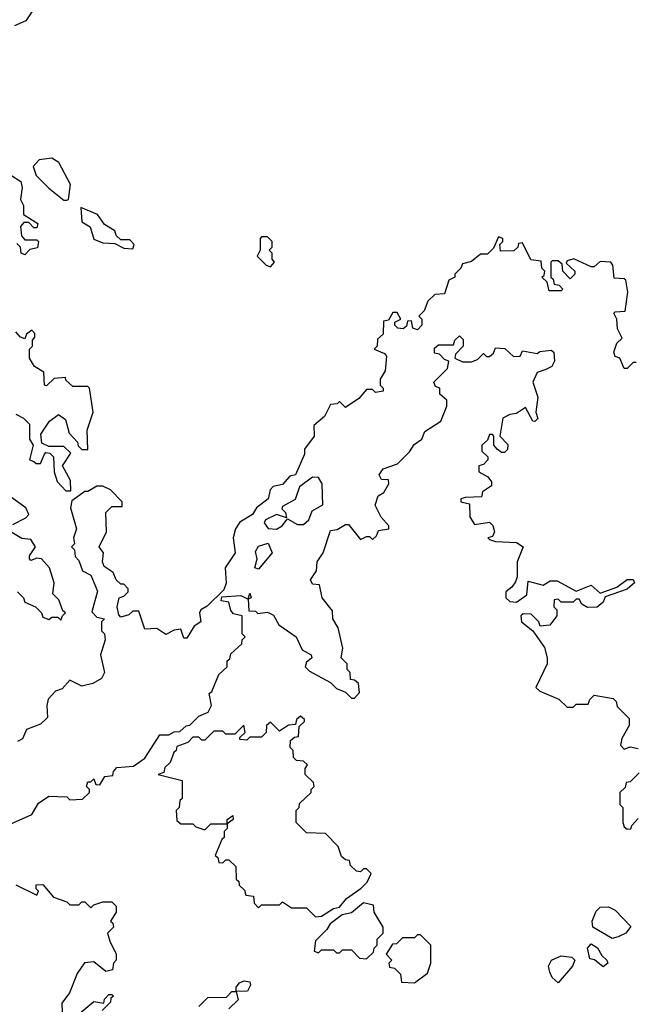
# Model space of a CAD drawing. Extents: x 2668140 to 2765664, y 823621 to 955240.
# Tile 70 of 256: x 2714558 to 2716612, y 839848 to 843135. Entities that reach past the tile are written whole.
import ezdxf

# ---------------------------------------------------------------- set-up
doc = ezdxf.new("R2010")
doc.units = 0

msp = doc.modelspace()

# ---------------------------------------------------------------- linework, layer by layer
at = {"layer": '0CON02XD'}
for points in [[(2714606.7, 843175), (2714578.3, 843131.7), (2714540, 843115)], [(2714715, 842532.5), (2714720, 842535), (2714727.5, 842585), (2714688.3, 842658.3), (2714665, 842672.5), (2714622.5, 842667.5), (2714602.5, 842645), (2714612.5, 842615), (2714655, 842572.5), (2714705, 842532.5), (2714715, 842532.5)], [(2714527, 842617), (2714561.2, 842595), (2714566.2, 842575), (2714560, 842535), (2714570, 842515), (2714570, 842485), (2714617.5, 842455), (2714615, 842440), (2714605, 842440), (2714588.3, 842458.3), (2714571.7, 842458.3), (2714560, 842445), (2714563, 842413), (2714575, 842400), (2714615, 842400), (2714620, 842395), (2714617, 842373), (2714591.7, 842368.3), (2714575, 842350), (2714562.5, 842355), (2714560, 842375), (2714547.5, 842387.5)], [(2714935, 842370), (2714940, 842385), (2714925, 842400), (2714895, 842400), (2714880, 842415), (2714875, 842430), (2714840.7, 842450.7), (2714817.5, 842485), (2714761.7, 842508.3), (2714765, 842460), (2714793, 842443), (2714805, 842402.5), (2714835, 842390), (2714875, 842387.5), (2714905, 842372.5), (2714935, 842370)], [(2716615, 841990), (2716605, 841990), (2716585, 841970), (2716575, 841970), (2716560, 842005), (2716545, 842010), (2716540, 842025), (2716550, 842055), (2716568.3, 842071.7), (2716553, 842103), (2716550, 842135), (2716540, 842155), (2716545, 842160), (2716578.3, 842161.7), (2716587.5, 842225), (2716580, 842265), (2716575, 842270), (2716541.7, 842271.7), (2716537.5, 842315), (2716530, 842325), (2716495, 842327.5), (2716475, 842310), (2716465, 842310), (2716407, 842337), (2716385, 842330), (2716381.7, 842321.7), (2716410, 842295), (2716410, 842285), (2716395, 842270), (2716370, 842295), (2716368.3, 842318.3), (2716355, 842330), (2716335, 842330), (2716330, 842325), (2716330, 842275), (2716338.3, 842268.3), (2716341.7, 842251.7), (2716358.3, 842248.3), (2716370, 842235), (2716365, 842230), (2716325, 842230), (2716318.3, 842258.3), (2716300, 842275), (2716308.3, 842281.7), (2716310, 842295), (2716300, 842305), (2716298.3, 842328.3), (2716263.3, 842333.3), (2716235, 842390), (2716221.7, 842388.3), (2716220, 842375), (2716207, 842363), (2716161.7, 842361.7), (2716160, 842385), (2716170, 842395), (2716170, 842405), (2716155, 842410), (2716138.3, 842371.7), (2716118.3, 842351.7), (2716095, 842352.5), (2716065, 842327.5), (2716035, 842320), (2716030, 842305), (2716010, 842285), (2716010, 842275), (2715990, 842265), (2715975, 842220), (2715943, 842217), (2715920, 842195), (2715907, 842163), (2715890, 842145), (2715900, 842135), (2715900, 842115), (2715885, 842100), (2715870, 842105), (2715865, 842130), (2715851.7, 842128.3), (2715848.3, 842111.7), (2715837, 842103), (2715820, 842105), (2715810, 842115), (2715810, 842125), (2715830, 842135), (2715817, 842157), (2715803, 842157), (2715788.3, 842131.7), (2715771.7, 842128.3), (2715770, 842085), (2715751.7, 842068.3), (2715750, 842045), (2715740, 842035), (2715775, 842020), (2715781.7, 842011.7), (2715777, 841963), (2715760, 841935), (2715760, 841915), (2715770, 841905), (2715770, 841895), (2715745, 841890), (2715735, 841900), (2715715, 841900), (2715689.3, 841870.7), (2715645, 841840), (2715625, 841860), (2715617.5, 841852.5), (2715595, 841850), (2715575, 841810), (2715539.3, 841780.7), (2715540, 841745), (2715508.3, 841701.7), (2715507.5, 841685), (2715477.5, 841615), (2715459.3, 841610.7), (2715435, 841583.3), (2715403.6, 841576.4), (2715393.3, 841565), (2715386.7, 841535), (2715347.5, 841505), (2715335, 841483.3), (2715292.3, 841457.7), (2715277.5, 841435), (2715270, 841405), (2715276.2, 841355), (2715243.3, 841305), (2715246.7, 841253.3), (2715238.3, 841231.7), (2715183, 841177), (2715162.5, 841165), (2715157.5, 841155), (2715162.5, 841125), (2715140, 841110), (2715115, 841070), (2715105, 841070), (2715095, 841100), (2715073, 841097), (2715045, 841082.5), (2715015, 841102.5), (2714975, 841100), (2714955, 841160), (2714935, 841160), (2714921.7, 841148.3), (2714895, 841140), (2714888.3, 841148.3), (2714882.5, 841175), (2714890, 841205), (2714905, 841210), (2714920, 841225), (2714920, 841235), (2714905, 841250), (2714895, 841250), (2714880, 841265), (2714869.3, 841289.3), (2714839.3, 841309.3), (2714833.3, 841325), (2714837.5, 841355), (2714822.5, 841375), (2714847.5, 841425), (2714845, 841490), (2714865, 841510), (2714900, 841510), (2714900, 841525), (2714860, 841565), (2714835, 841577.5), (2714815, 841577.5), (2714785, 841560), (2714775, 841560), (2714731.7, 841528.3), (2714727.5, 841505), (2714746.7, 841435), (2714737.5, 841405), (2714740, 841385), (2714730, 841375), (2714740, 841365), (2714743, 841343), (2714755, 841330), (2714767.5, 841295), (2714795, 841280), (2714817, 841227), (2714798.3, 841158.3), (2714815, 841140), (2714840, 841135), (2714830, 841125), (2714830, 841095), (2714840, 841085), (2714842.5, 841065), (2714827.5, 841015), (2714840, 840955), (2714830, 840935), (2714801.7, 840918.3), (2714765, 840910), (2714725, 840930), (2714699.3, 840900.7), (2714677, 840893), (2714653, 840867), (2714647.5, 840845), (2714650, 840805), (2714645, 840800)], [(2715395, 842310), (2715407.5, 842325), (2715400, 842335), (2715400, 842355), (2715390, 842365), (2715400, 842375), (2715400, 842395), (2715385, 842410), (2715365, 842410), (2715360, 842405), (2715360, 842365), (2715350, 842345), (2715380, 842315), (2715395, 842310)], [(2714545, 841817.5), (2714570, 841805), (2714590, 841785), (2714590, 841735), (2714602.5, 841715), (2714590, 841665), (2714605, 841660), (2714613, 841653), (2714627, 841653), (2714640, 841685), (2714645, 841690), (2714658.3, 841688.3), (2714670, 841675), (2714672.5, 841625), (2714683, 841593), (2714711.7, 841561.7), (2714728.3, 841561.7), (2714727, 841597), (2714700, 841645), (2714728.3, 841688.3), (2714705, 841710), (2714655, 841710), (2714631.7, 841721.7), (2714628.3, 841751.7), (2714657.5, 841795), (2714687, 841817), (2714710.7, 841800.7), (2714722.5, 841755), (2714750, 841725), (2714752.5, 841712.5), (2714765, 841700), (2714785, 841700), (2714782.5, 841765), (2714802.5, 841825), (2714790, 841905), (2714785, 841910), (2714735, 841910), (2714711.7, 841931.7), (2714710, 841940), (2714673, 841937), (2714647, 841913), (2714640, 841915), (2714638.3, 841958.3), (2714607, 841977), (2714590, 842005), (2714590, 842035), (2714600, 842045), (2714600, 842065), (2714607.5, 842075), (2714607.5, 842087.5), (2714598.3, 842098.3), (2714580, 842085), (2714575, 842070), (2714560, 842075), (2714545, 842092.5)], [(2714455, 840417.5), (2714598.3, 840481.7), (2714620.7, 840519.3), (2714655, 840542.5), (2714715, 840540), (2714725, 840530), (2714767, 840533), (2714790, 840555), (2714790, 840565), (2714780, 840575), (2714785, 840590), (2714795, 840590), (2714805, 840600), (2714811.7, 840581.7), (2714825, 840580), (2714841.7, 840608.3), (2714868.3, 840611.7), (2714870, 840625), (2714881.7, 840638.3), (2714937, 840643), (2714975, 840670), (2715025, 840747.5), (2715055, 840747.5), (2715073, 840757), (2715091.7, 840758.3), (2715113, 840777), (2715125, 840780), (2715155, 840810), (2715186.4, 840823.6), (2715197.5, 840845), (2715190, 840885), (2715198.3, 840891.7), (2715221.7, 840948.3), (2715250, 840975), (2715250, 840995), (2715258.3, 841001.7), (2715261.7, 841018.3), (2715298.3, 841051.7), (2715300, 841065), (2715310, 841075), (2715300, 841085), (2715300, 841145), (2715271.2, 841151.2), (2715262, 841162), (2715255, 841190), (2715230, 841195), (2715231.7, 841208.3), (2715295, 841212.5), (2715320, 841200), (2715325, 841220), (2715330, 841205), (2715320, 841200), (2715321.7, 841161.7), (2715345, 841160), (2715352.5, 841152.5), (2715385, 841156.7), (2715405, 841146.7), (2715422.5, 841115), (2715480, 841075), (2715500.7, 841030.7), (2715530, 841015), (2715532.5, 841005), (2715525, 840997.5), (2715515, 840990), (2715510, 840975), (2715525, 840960), (2715595, 840922.5), (2715615, 840902.5), (2715645, 840890), (2715665, 840870), (2715675, 840870), (2715691.7, 840888.3), (2715688.3, 840918.3), (2715675, 840930), (2715661.7, 840931.7), (2715660, 840955), (2715650, 840965), (2715650, 840985), (2715630, 841005), (2715636.4, 841036.4), (2715620, 841105), (2715602.5, 841135), (2715601.7, 841161.7), (2715567.5, 841205), (2715558.3, 841248.3), (2715535, 841250), (2715527.5, 841265), (2715547.5, 841295), (2715550, 841325), (2715570, 841355), (2715595, 841430), (2715617, 841433), (2715645, 841450), (2715655, 841450), (2715695, 841400), (2715715, 841410), (2715725, 841410), (2715735, 841400), (2715748.3, 841411.7), (2715755, 841430), (2715790, 841435), (2715790, 841445), (2715763.9, 841473.9), (2715743.9, 841513.9), (2715753.3, 841545), (2715773, 841557), (2715790, 841585), (2715788.3, 841598.3), (2715765, 841600), (2715757.5, 841615), (2715770, 841635), (2715818.3, 841651.7), (2715858.3, 841691.7), (2715873.6, 841716.4), (2715900, 841735), (2715910, 841760), (2715962.5, 841795), (2715983.3, 841845), (2715982.5, 841865), (2715960, 841885), (2715960, 841905), (2715945, 841910), (2715940, 841925), (2715985, 841970), (2715990, 841995), (2715975, 842000), (2715958.3, 842018.3), (2715941.7, 842021.7), (2715941.7, 842038.3), (2715955, 842050), (2716005, 842050), (2716010, 842065), (2716025, 842080), (2716037, 842067), (2716037.5, 842045), (2716011.7, 842018.3), (2716010, 842005), (2716035, 841992.5), (2716065, 841992.5), (2716085, 842000), (2716105, 842020), (2716115, 842010), (2716125, 842010), (2716138.3, 842021.7), (2716145, 842040), (2716177, 842037), (2716205, 842010), (2716228.3, 842011.7), (2716235, 842030), (2716285, 842020), (2716293, 842027), (2716331.7, 842031.7), (2716340, 842025), (2716342.5, 841995), (2716333, 841977), (2716313, 841967), (2716285, 841957.5), (2716270, 841925), (2716286.7, 841875), (2716280, 841825), (2716287, 841803), (2716277, 841793), (2716270, 841795), (2716245, 841840), (2716215, 841820), (2716193, 841817), (2716170, 841805), (2716160, 841745), (2716187, 841717), (2716185, 841700), (2716175, 841690), (2716165, 841690), (2716150.7, 841700.7), (2716140, 841715), (2716140, 841745), (2716135, 841750), (2716125, 841750), (2716118.3, 841731.7), (2716100, 841715), (2716100, 841695), (2716120, 841675), (2716120, 841665), (2716105, 841650), (2716090, 841645), (2716090, 841625), (2716119.3, 841609.3), (2716131.7, 841591.7), (2716131.7, 841578.3), (2716101.7, 841558.3), (2716098.3, 841541.7), (2716045, 841540), (2716030, 841535), (2716030, 841525), (2716058.3, 841518.3), (2716060, 841475), (2716075, 841450), (2716125, 841457.5), (2716136.1, 841446.1), (2716142.5, 841425), (2716135, 841410), (2716120, 841405), (2716125, 841400), (2716145, 841392.5), (2716215, 841390), (2716237.5, 841375), (2716217.5, 841325), (2716217.5, 841275), (2716211.7, 841258.3), (2716200, 841240), (2716180, 841225), (2716180, 841205), (2716193, 841193), (2716215, 841190), (2716250, 841215), (2716255, 841260), (2716305, 841247.5), (2716328.3, 841261.7), (2716351.7, 841261.7), (2716415, 841227.5), (2716465, 841247.5), (2716495, 841220), (2716550, 841240), (2716585, 841266.2), (2716605, 841266.2), (2716608.8, 841255), (2716585, 841233.3), (2716511.7, 841208.3), (2716505, 841190), (2716485, 841173.3), (2716453, 841173), (2716433.3, 841183.3), (2716425, 841200), (2716415, 841200), (2716405, 841190), (2716365, 841190), (2716355, 841200), (2716341.7, 841198.3), (2716340, 841175), (2716350, 841165), (2716350, 841145), (2716327, 841113), (2716295, 841110), (2716290, 841125), (2716265, 841150), (2716238.3, 841151.7), (2716230, 841145), (2716232.5, 841125), (2716270, 841095), (2716308.8, 841038.8), (2716317.5, 841005), (2716317.5, 840985), (2716280, 840905), (2716293, 840893), (2716357, 840867), (2716385, 840840), (2716405, 840840), (2716415, 840850), (2716455, 840850), (2716460, 840865), (2716475, 840880), (2716538.3, 840868.3), (2716548.3, 840858.3), (2716551.7, 840841.7), (2716591.7, 840801.7), (2716591.7, 840778.3), (2716567.5, 840735), (2716562.5, 840712.5), (2716575, 840700), (2716595, 840707.5), (2716621.7, 840701.7)], [(2715415, 841434.3), (2715433.3, 841445), (2715451.7, 841468.3), (2715485, 841450), (2715505, 841450), (2715522, 841465), (2715533.3, 841495), (2715568.8, 841515), (2715567.5, 841585), (2715555, 841606.7), (2715535, 841608), (2715491.2, 841575), (2715476.4, 841533.6), (2715435, 841510), (2715432.5, 841502.5), (2715445, 841490), (2715448.3, 841471.7), (2715415, 841482.5), (2715377.5, 841465), (2715373.3, 841455), (2715386.2, 841436.2), (2715415, 841434.3)], [(2714535, 841450), (2714578.3, 841471.7), (2714587.5, 841482.5), (2714577.5, 841505), (2714530, 841540)], [(2714550, 841225), (2714570, 841205), (2714575, 841190), (2714610, 841175), (2714630, 841155), (2714635, 841140), (2714655, 841132.5), (2714665, 841140), (2714685, 841140), (2714695, 841130), (2714700, 841145), (2714710, 841155), (2714701.7, 841161.7), (2714688.3, 841198.3), (2714668.3, 841218.3), (2714672.5, 841255), (2714656.7, 841305), (2714630, 841335), (2714615, 841337.5), (2714595, 841330), (2714590, 841335), (2714590, 841345), (2714610, 841375), (2714595, 841400), (2714565, 841402.5), (2714515, 841432.5)], [(2715355, 841300), (2715342.5, 841305), (2715350, 841335), (2715345, 841360), (2715355, 841377.5), (2715387, 841387), (2715400, 841355), (2715355, 841300)], [(2714645, 840800), (2714627, 840783), (2714580, 840765), (2714566.4, 840733.6), (2714550, 840725)], [(2715545, 840140), (2715565, 840142.5), (2715605, 840167.5), (2715625, 840172.5), (2715648.6, 840201.4), (2715697.5, 840235), (2715717.5, 840255), (2715730, 840285), (2715715, 840300), (2715705, 840300), (2715695, 840290), (2715681.7, 840291.7), (2715661.7, 840311.7), (2715658.3, 840328.3), (2715645, 840330), (2715631.7, 840341.7), (2715620, 840375), (2715578.3, 840418.3), (2715515, 840420), (2715480, 840455), (2715480, 840495), (2715490, 840505), (2715491.7, 840518.3), (2715530, 840555), (2715530, 840565), (2715540, 840575), (2715538.3, 840588.3), (2715510, 840615), (2715510, 840635), (2715517.5, 840647.5), (2715505, 840660), (2715481.7, 840661.7), (2715471.7, 840671.7), (2715470, 840695), (2715460, 840705), (2715461.7, 840728.3), (2715475, 840740), (2715488.3, 840741.7), (2715490, 840775), (2715508.3, 840791.7), (2715508.3, 840798.3), (2715495, 840810), (2715481.7, 840798.3), (2715478.3, 840781.7), (2715455, 840780), (2715425, 840760), (2715395, 840790), (2715381.7, 840778.3), (2715380, 840755), (2715365, 840740), (2715325, 840740), (2715315, 840730), (2715291.7, 840731.7), (2715291.7, 840738.3), (2715310, 840755), (2715305, 840780), (2715275, 840750), (2715245, 840750), (2715235, 840760), (2715205, 840760), (2715175, 840730), (2715165, 840730), (2715155, 840740), (2715135, 840740), (2715118.3, 840721.7), (2715081.7, 840708.3), (2715080, 840695), (2715071.7, 840688.3), (2715060, 840655), (2715041.7, 840638.3), (2715038.3, 840621.7), (2715020, 840615), (2715100, 840595), (2715100, 840535), (2715091.7, 840528.3), (2715090, 840505), (2715080, 840495), (2715081.7, 840461.7), (2715095, 840450), (2715135, 840450), (2715145, 840440), (2715175, 840430), (2715195, 840450), (2715250, 840450), (2715250, 840465), (2715268.3, 840478.3), (2715270, 840465), (2715250, 840450), (2715250, 840435), (2715240, 840425), (2715240, 840405), (2715231.7, 840398.3), (2715210, 840345), (2715218.3, 840338.3), (2715221.7, 840321.7), (2715235, 840320), (2715245, 840330), (2715255, 840330), (2715278.3, 840308.3), (2715280, 840265), (2715288.3, 840258.3), (2715290, 840245), (2715308.3, 840228.3), (2715311.7, 840211.7), (2715338.3, 840208.3), (2715340, 840185), (2715355, 840170), (2715365, 840180), (2715425, 840180), (2715435, 840190), (2715465, 840170), (2715515, 840170), (2715545, 840140)], [(2716625, 840620), (2716595, 840590), (2716581.7, 840588.3), (2716578.3, 840571.7), (2716560, 840555), (2716560, 840515), (2716570, 840505), (2716570, 840455), (2716575, 840440), (2716585, 840432.5), (2716596.7, 840433.3), (2716600, 840445), (2716621.7, 840468.3)], [(2714545, 840246.7), (2714615, 840212.5), (2714620, 840225), (2714613, 840233), (2714613, 840247), (2714635, 840247.5), (2714670, 840205), (2714715, 840190), (2714725, 840180), (2714755, 840180), (2714765, 840190), (2714775, 840190), (2714795, 840170), (2714805, 840180), (2714835, 840190), (2714865, 840190), (2714880, 840175), (2714880, 840155), (2714860, 840125), (2714868.3, 840118.3), (2714870, 840105), (2714850, 840085), (2714858.3, 840058.3), (2714880, 840015), (2714880, 839995), (2714870, 839985), (2714867, 839963), (2714845, 839957.5), (2714805, 839990), (2714773.6, 839986.4), (2714749.3, 839950.7), (2714723.6, 839886.4), (2714698.3, 839851.7), (2714700, 839790)], [(2715715, 840000), (2715738.3, 840021.7), (2715740, 840035), (2715750, 840045), (2715750, 840065), (2715770, 840085), (2715770, 840105), (2715740, 840155), (2715738.3, 840178.3), (2715705, 840186.7), (2715665, 840153.3), (2715633.8, 840146.2), (2715593.6, 840116.4), (2715583, 840097), (2715545, 840060), (2715540, 840025), (2715555, 840020), (2715565, 840030), (2715605, 840030), (2715615, 840020), (2715625, 840020), (2715635, 840030), (2715665, 840030), (2715691.7, 840001.7), (2715715, 840000)], [(2716535, 840067.5), (2716470, 840105), (2716467.5, 840125), (2716481.7, 840158.3), (2716495, 840172.5), (2716523, 840173), (2716545, 840162.5), (2716597, 840107), (2716580, 840085), (2716555, 840072.5), (2716535, 840067.5)], [(2715875, 839920), (2715918.3, 839951.7), (2715930, 839985), (2715930, 840045), (2715895, 840080), (2715885, 840080), (2715875, 840070), (2715835, 840070), (2715815, 840050), (2715801.7, 840048.3), (2715780, 840015), (2715800, 839995), (2715790, 839985), (2715791.7, 839971.7), (2715808.3, 839968.3), (2715828.3, 839948.3), (2715831.7, 839921.7), (2715875, 839920)], [(2716505, 839973.3), (2716476.2, 839996.2), (2716460, 840000), (2716452.5, 840035), (2716465, 840050), (2716486.4, 840036.4), (2716500.7, 840010.7), (2716517.5, 839995), (2716520, 839985), (2716505, 839973.3)], [(2716355, 839920), (2716335, 839937.5), (2716326.7, 839955), (2716322.5, 839975), (2716332.5, 839995), (2716365, 840010), (2716400, 840005), (2716410, 839995), (2716402.5, 839975), (2716355, 839920)], [(2715155, 839840), (2715185, 839870), (2715248, 839872), (2715265, 839890), (2715280, 839890), (2715280, 839905), (2715290.6, 839919.4), (2715306.1, 839926.1), (2715325, 839922.5), (2715328.3, 839911.7), (2715318, 839892), (2715280, 839890), (2715287, 839863), (2715255, 839832.5)], [(2714745, 839806.7), (2714805, 839857.5), (2714838.3, 839851.7), (2714840, 839865), (2714855, 839880), (2714865, 839880), (2714870, 839875), (2714861.7, 839868.3), (2714860, 839855), (2714833, 839827)]]:
    msp.add_lwpolyline(points, dxfattribs=at)

doc.saveas('drawing.dxf')
